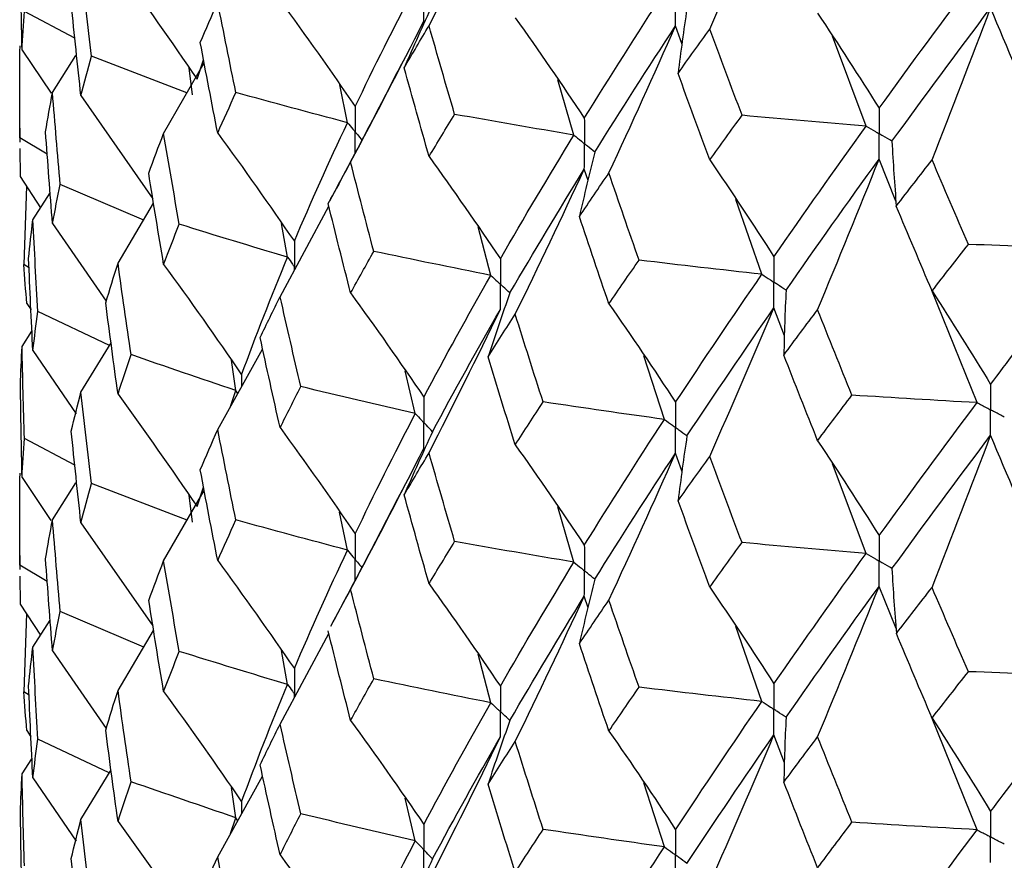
# Paper-space layout '_Trimetric' of a CAD drawing. Header units: millimetres. Extents: x -25 to 160, y -13 to 387.
# Tile 15 of 58: x -20 to -14, y 26 to 31. Entities that reach past the tile are written whole.
import ezdxf

# ---------------------------------------------------------------- set-up
doc = ezdxf.new("R2010")
doc.units = ezdxf.units.MM

psp = doc.layouts.new('_Trimetric')

# ---------------------------------------------------------------- linework, layer by layer
at = {"color": 7, "linetype": 'Continuous', "lineweight": 25}
for p, q in [((-19.4122, 30.9807), (-19.7211, 31.1433)), ((-15.6946, 30.9415), (-15.7341, 31.0552)), ((-14.5672, 30.4415), (-14.7738, 30.9918)), ((-19.7357, 30.9062), (-19.5582, 30.6429)), ((-19.5491, 30.6465), (-19.4065, 30.8737)), ((-18.7258, 30.6451), (-19.3113, 30.8691)), ((-18.8688, 30.3974), (-18.6203, 30.8278)), ((-18.6636, 30.7281), (-18.624, 30.8469)), ((-18.6926, 30.6324), (-18.7125, 30.7975)), ((-17.743, 30.4627), (-17.791, 30.6952)), ((-16.3565, 30.3868), (-16.4553, 30.7258)), ((-19.3752, 30.6281), (-18.9345, 29.9972)), ((-19.75, 30.4297), (-19.75, 30.3442)), ((-19.5813, 30.2709), (-19.75, 30.3696)), ((-19.75, 30.3696), (-19.7498, 30.3442)), ((-19.7494, 30.3041), (-19.748, 30.1325)), ((-14.3848, 29.9816), (-14.4885, 30.2394)), ((-16.2704, 30.1084), (-16.293, 30.1789)), ((-19.748, 30.1325), (-19.6219, 29.9419)), ((-18.9908, 29.8668), (-19.5015, 30.0846)), ((-19.7089, 30.0734), (-19.7247, 29.5943)), ((-19.6693, 29.8681), (-19.5633, 30.0331)), ((-19.1482, 29.602), (-18.9299, 29.9692)), ((-15.2058, 29.5348), (-15.3651, 29.9933)), ((-18.1556, 29.398), (-17.8573, 29.9516)), ((-19.5491, 29.8458), (-19.2199, 29.3708)), ((-18.1095, 29.639), (-18.1464, 29.8466)), ((-16.8653, 29.5285), (-16.9434, 29.825)), ((-19.6927, 29.5735), (-19.7247, 29.5943)), ((-13.8886, 28.7495), (-14.1651, 29.4362)), ((-19.7061, 29.3564), (-19.6809, 29.3174)), ((-19.2008, 29.0991), (-19.6382, 29.3064)), ((-15.0673, 29.1584), (-15.132, 29.3307)), ((-19.7357, 29.0934), (-19.6748, 29.1862)), ((-19.6693, 29.0685), (-19.4044, 28.6807)), ((-19.3752, 28.8142), (-19.1905, 29.1159)), ((-18.5376, 28.5848), (-18.2625, 29.0778)), ((-18.4263, 28.8236), (-18.4539, 29.0087)), ((-15.8028, 28.6468), (-15.9277, 29.037)), ((-17.3279, 28.6825), (-17.3895, 28.945)), ((-18.4592, 28.7254), (-18.4263, 28.8236)), ((-19.4122, 28.3671), (-19.7211, 28.5296)), ((-15.6944, 28.3268), (-15.7341, 28.4408)), ((-14.5672, 27.827), (-14.7733, 28.3757)), ((-19.7357, 28.2917), (-19.5588, 28.029)), ((-19.5491, 28.033), (-19.4069, 28.2595)), ((-18.7252, 28.0307), (-19.3114, 28.2551)), ((-18.6636, 28.1137), (-18.6241, 28.232)), ((-18.8688, 27.7819), (-18.6203, 28.2124)), ((-18.6927, 28.0182), (-18.7125, 28.183)), ((-16.3565, 27.7733), (-16.4553, 28.1124)), ((-17.743, 27.8473), (-17.7911, 28.0803)), ((-19.3752, 28.0146), (-18.9345, 27.3838)), ((-19.75, 27.8146), (-19.75, 27.7287)), ((-19.5811, 27.6554), (-19.75, 27.7541)), ((-19.75, 27.7541), (-19.7498, 27.7287)), ((-19.7494, 27.6887), (-19.748, 27.5174)), ((-14.3845, 27.3667), (-14.4885, 27.6251)), ((-17.8455, 27.3816), (-17.7239, 27.606)), ((-16.2704, 27.4949), (-16.293, 27.5654)), ((-19.748, 27.5174), (-19.6221, 27.3273)), ((-19.7089, 27.4584), (-19.7247, 26.9805)), ((-18.9907, 27.2532), (-19.5015, 27.4709)), ((-19.6693, 27.2538), (-19.5633, 27.4189)), ((-15.2058, 26.9214), (-15.3653, 27.38)), ((-19.1482, 26.9885), (-18.9299, 27.3555)), ((-18.1556, 26.7825), (-17.8573, 27.3361)), ((-19.5491, 27.2314), (-19.2199, 26.7557)), ((-18.1095, 27.0249), (-18.1463, 27.232)), ((-16.8653, 26.9132), (-16.9435, 27.2103)), ((-19.6928, 26.9598), (-19.7247, 26.9805)), ((-13.8886, 26.1361), (-14.1673, 26.8279)), ((-19.7061, 26.7429), (-19.681, 26.7041)), ((-15.0674, 26.5448), (-15.132, 26.7172)), ((-19.2015, 26.4839), (-19.6382, 26.6909)), ((-19.7357, 26.4782), (-19.6748, 26.571)), ((-19.3752, 26.1999), (-19.1905, 26.5018)), ((-19.6693, 26.4534), (-19.4044, 26.0662)), ((-18.5376, 25.9713), (-18.2625, 26.4641)), ((-15.8028, 26.0314), (-15.9278, 26.4225)), ((-18.4263, 26.2101), (-18.4539, 26.3952)), ((-17.3279, 26.0683), (-17.3895, 26.3303)), ((-18.459, 26.1122), (-18.4263, 26.2101))]:
    psp.add_line(p, q, dxfattribs=at)
at = {"color": 8, "linetype": 'Continuous', "lineweight": 25}
for p, q in [((-18.0683, 29.56), (-18.0683, 29.5811)), ((-18.3913, 28.9201), (-18.3912, 28.8472)), ((-18.415, 28.8046), (-18.4263, 28.8236)), ((-18.3913, 26.3066), (-18.3912, 26.2336)), ((-18.4149, 26.191), (-18.4263, 26.2101))]:
    psp.add_line(p, q, dxfattribs=at)
at = {"color": 7, "linetype": 'Continuous', "lineweight": 25}
for points in [[(-17.2436, 31.0561), (-17.0952, 31.3478), (-16.9498, 31.6403), (-16.8072, 31.9335)], [(-15.5249, 31.0358), (-15.3914, 31.3386), (-15.2605, 31.6419), (-15.132, 31.9459)], [(-19.7357, 30.9062), (-19.7397, 31.0937), (-19.7429, 31.2815), (-19.7452, 31.4693)], [(-19.3113, 30.8691), (-19.3334, 31.0559), (-19.3547, 31.2428), (-19.3752, 31.4296)], [(-19.1482, 31.4167), (-18.9835, 31.1892), (-18.822, 30.9596), (-18.6636, 30.7281)], [(-14.4885, 30.5505), (-14.2936, 30.8199), (-14.0935, 31.0914), (-13.8887, 31.3645)], [(-17.6962, 30.5611), (-17.5797, 30.8041), (-17.4569, 31.049), (-17.3279, 31.296)], [(-16.293, 30.4899), (-16.1353, 30.745), (-15.9718, 31.0022), (-15.8028, 31.2613)], [(-19.3752, 30.6281), (-19.3957, 30.8151), (-19.4153, 31.0022), (-19.4341, 31.1893)], [(-18.6444, 30.9527), (-18.6096, 31.0345), (-18.574, 31.1165), (-18.5376, 31.1988)], [(-18.4261, 30.6468), (-18.4641, 30.8305), (-18.5012, 31.0145), (-18.5376, 31.1988)], [(-18.1556, 31.2105), (-17.9995, 30.9963), (-17.8463, 30.7798), (-17.6962, 30.5611)], [(-17.2221, 31.1852), (-17.2822, 31.0565), (-17.34, 30.9276), (-17.3958, 30.7984)], [(-19.7357, 30.9062), (-19.7317, 30.9851), (-19.7268, 31.0641), (-19.7211, 31.1433)], [(-15.6647, 31.1604), (-15.6849, 31.0284), (-15.7029, 30.8964), (-15.7188, 30.7643)], [(-14.8647, 31.1325), (-14.7368, 30.9412), (-14.6115, 30.7472), (-14.4885, 30.5505)], [(-14.4094, 30.3486), (-14.213, 30.6188), (-14.0115, 30.891), (-13.8053, 31.1648)], [(-14.1638, 30.2344), (-14.042, 30.5441), (-13.9225, 30.8542), (-13.8053, 31.1648)], [(-13.1719, 29.6928), (-13.3879, 30.1815), (-13.5992, 30.6724), (-13.8053, 31.1648)], [(-17.7239, 30.22), (-17.5714, 30.5075), (-17.4219, 30.7958), (-17.2754, 31.085)], [(-17.3958, 30.7984), (-17.3458, 30.8841), (-17.2951, 30.97), (-17.2436, 31.0561)], [(-17.0869, 30.5136), (-17.1399, 30.6942), (-17.1921, 30.875), (-17.2436, 31.0561)], [(-16.716, 31.1047), (-16.5722, 30.9022), (-16.4312, 30.6973), (-16.293, 30.4899)], [(-16.2288, 30.2823), (-16.0696, 30.5378), (-15.9046, 30.7956), (-15.7341, 31.0552)], [(-16.1426, 30.155), (-16.0037, 30.4544), (-15.8676, 30.7545), (-15.7341, 31.0552)], [(-15.7188, 30.7643), (-15.6548, 30.8546), (-15.5902, 30.9451), (-15.5249, 31.0358)], [(-15.3271, 30.5078), (-15.3937, 30.6836), (-15.4597, 30.8596), (-15.5249, 31.0358)], [(-19.75, 30.3696), (-19.7502, 30.557), (-19.7495, 30.7444), (-19.748, 30.932)], [(-18.5376, 30.3994), (-18.574, 30.5838), (-18.6096, 30.7682), (-18.6444, 30.9527)], [(-19.3752, 30.6281), (-19.3547, 30.7084), (-19.3334, 30.7887), (-19.3113, 30.8691)], [(-17.2436, 30.255), (-17.295, 30.4359), (-17.3458, 30.617), (-17.3958, 30.7984)], [(-15.5249, 30.2344), (-15.5902, 30.4108), (-15.6548, 30.5874), (-15.7188, 30.7643)], [(-19.5916, 30.4075), (-19.5783, 30.4871), (-19.5641, 30.5668), (-19.5491, 30.6465)], [(-19.5015, 30.0846), (-19.5182, 30.2718), (-19.534, 30.4591), (-19.5491, 30.6465)], [(-18.5376, 30.3994), (-18.5012, 30.4818), (-18.4641, 30.5643), (-18.4261, 30.6468)], [(-17.743, 30.4627), (-17.9717, 30.5231), (-18.1994, 30.5844), (-18.4261, 30.6468)], [(-17.2436, 30.255), (-17.1921, 30.3409), (-17.1399, 30.4271), (-17.0869, 30.5136)], [(-16.3565, 30.3868), (-16.6006, 30.4279), (-16.8441, 30.4702), (-17.0869, 30.5136)], [(-15.5249, 30.2344), (-15.4597, 30.3253), (-15.3937, 30.4164), (-15.3271, 30.5078)], [(-14.5672, 30.4415), (-14.8208, 30.4625), (-15.0742, 30.4846), (-15.3271, 30.5078)], [(-18.0685, 29.7366), (-17.9663, 29.9778), (-17.8578, 30.2199), (-17.743, 30.4627)], [(-19.5491, 29.8458), (-19.5641, 30.0329), (-19.5783, 30.2201), (-19.5916, 30.4075)], [(-18.9599, 30.153), (-18.9304, 30.2344), (-18.9, 30.3158), (-18.8688, 30.3974)], [(-18.7728, 29.8412), (-18.8056, 30.0265), (-18.8376, 30.2119), (-18.8688, 30.3974)], [(-18.5376, 30.3994), (-18.3781, 30.1807), (-18.2218, 29.9597), (-18.0685, 29.7366)], [(-16.8072, 29.6298), (-16.6629, 29.8799), (-16.5126, 30.1321), (-16.3565, 30.3868)], [(-15.132, 29.6417), (-14.9491, 29.906), (-14.7607, 30.1727), (-14.5672, 30.4415)], [(-14.4094, 30.3486), (-14.4027, 30.2163), (-14.3938, 30.0841), (-14.3828, 29.9518)], [(-16.2288, 30.2823), (-16.2624, 30.1511), (-16.2938, 30.0197), (-16.323, 29.8883)], [(-17.8612, 29.9673), (-17.8162, 30.0513), (-17.7704, 30.1355), (-17.7239, 30.22)], [(-17.582, 29.6749), (-17.6301, 29.8563), (-17.6774, 30.038), (-17.7239, 30.22)], [(-17.2436, 30.255), (-17.0953, 30.049), (-16.9498, 29.8406), (-16.8072, 29.6298)], [(-15.5249, 30.2344), (-15.3914, 30.0395), (-15.2604, 29.8419), (-15.132, 29.6417)], [(-15.0577, 29.4378), (-14.8733, 29.7026), (-14.6835, 29.97), (-14.4885, 30.2394)], [(-14.8647, 29.318), (-14.7369, 29.6247), (-14.6115, 29.9318), (-14.4885, 30.2394)], [(-14.3828, 29.9518), (-14.3104, 30.0458), (-14.2374, 30.14), (-14.1638, 30.2344)], [(-13.9412, 29.7178), (-14.016, 29.8898), (-14.0902, 30.062), (-14.1638, 30.2344)], [(-18.8688, 29.5958), (-18.9, 29.7814), (-18.9304, 29.9671), (-18.9599, 30.153)], [(-16.7484, 29.4207), (-16.6025, 29.6713), (-16.4507, 29.9238), (-16.293, 30.1789)], [(-16.716, 29.2904), (-16.5722, 29.5859), (-16.4312, 29.882), (-16.293, 30.1789)], [(-16.323, 29.8883), (-16.2636, 29.9769), (-16.2034, 30.0658), (-16.1426, 30.155)], [(-15.958, 29.6216), (-16.0202, 29.7991), (-16.0817, 29.9769), (-16.1426, 30.155)], [(-19.5491, 29.8458), (-19.534, 29.9252), (-19.5182, 30.0048), (-19.5015, 30.0846)], [(-17.7239, 29.4207), (-17.7704, 29.6028), (-17.8162, 29.785), (-17.8612, 29.9673)], [(-14.1638, 29.4331), (-14.2374, 29.6057), (-14.3104, 29.7786), (-14.3828, 29.9518)], [(-19.6954, 29.6311), (-19.6875, 29.71), (-19.6789, 29.7889), (-19.6693, 29.8681)], [(-19.6382, 29.3064), (-19.6494, 29.4936), (-19.6598, 29.6807), (-19.6693, 29.8681)], [(-16.1426, 29.3539), (-16.2034, 29.5317), (-16.2636, 29.7098), (-16.323, 29.8883)], [(-18.8688, 29.5958), (-18.8376, 29.6775), (-18.8056, 29.7593), (-18.7728, 29.8412)], [(-18.1095, 29.639), (-18.3317, 29.7055), (-18.5528, 29.7728), (-18.7728, 29.8412)], [(-17.7239, 29.4207), (-17.6774, 29.5053), (-17.6301, 29.59), (-17.582, 29.6749)], [(-16.8653, 29.5285), (-17.105, 29.5763), (-17.3439, 29.6251), (-17.582, 29.6749)], [(-14.1638, 29.4331), (-14.0902, 29.5277), (-14.016, 29.6226), (-13.9412, 29.7178)], [(-13.1719, 29.6928), (-13.4285, 29.7), (-13.6849, 29.7083), (-13.9412, 29.7178)], [(-13.8053, 28.8606), (-13.5991, 29.1354), (-13.3878, 29.4129), (-13.1719, 29.6928)], [(-19.6693, 29.0685), (-19.6789, 29.2561), (-19.6875, 29.4436), (-19.6954, 29.6311)], [(-19.2234, 29.3598), (-19.1991, 29.4404), (-19.1741, 29.5211), (-19.1482, 29.602)], [(-19.0682, 29.0435), (-19.0957, 29.2295), (-19.1224, 29.4157), (-19.1482, 29.602)], [(-18.3913, 28.9201), (-18.3038, 29.1584), (-18.2099, 29.3982), (-18.1095, 29.639)], [(-16.1426, 29.3539), (-16.0818, 29.4428), (-16.0202, 29.532), (-15.958, 29.6216)], [(-15.2058, 29.5348), (-15.457, 29.5626), (-15.7078, 29.5916), (-15.958, 29.6216)], [(-19.7061, 29.3564), (-19.7132, 29.4357), (-19.7193, 29.515), (-19.7247, 29.5943)], [(-18.8688, 29.5958), (-18.7065, 29.3727), (-18.5473, 29.1474), (-18.3913, 28.9201)], [(-17.2754, 28.7826), (-17.1447, 29.03), (-17.0079, 29.2788), (-16.8653, 29.5285)], [(-15.7341, 28.7515), (-15.5636, 29.01), (-15.3875, 29.271), (-15.2058, 29.5348)], [(-17.7239, 29.4207), (-17.5714, 29.2103), (-17.4219, 28.9976), (-17.2754, 28.7826)], [(-16.7484, 29.4207), (-16.7952, 29.2905), (-16.8398, 29.1601), (-16.8823, 29.0295)], [(-15.0577, 29.4378), (-15.0644, 29.3055), (-15.069, 29.1732), (-15.0714, 29.0409)], [(-14.1638, 29.4331), (-14.042, 29.245), (-13.9225, 29.0542), (-13.8053, 28.8606)], [(-19.1482, 28.8013), (-19.1741, 28.9872), (-19.1991, 29.1734), (-19.2234, 29.3598)], [(-18.278, 29.1479), (-18.238, 29.2311), (-18.1972, 29.3145), (-18.1556, 29.398)], [(-18.0286, 28.8478), (-18.0717, 29.0311), (-18.1141, 29.2145), (-18.1556, 29.398)], [(-19.6693, 29.0685), (-19.6598, 29.1478), (-19.6494, 29.2271), (-19.6382, 29.3064)], [(-17.2436, 28.4425), (-17.0953, 28.734), (-16.9498, 29.0262), (-16.8072, 29.3192)], [(-17.2221, 28.5717), (-17.0898, 28.8196), (-16.9514, 29.0689), (-16.8072, 29.3192)], [(-16.1426, 29.3539), (-16.0038, 29.1556), (-15.8676, 28.9548), (-15.7341, 28.7515)], [(-15.6647, 28.5458), (-15.4927, 28.805), (-15.3151, 29.0664), (-15.132, 29.3307)], [(-15.5249, 28.4202), (-15.3914, 28.7231), (-15.2604, 29.0266), (-15.132, 29.3307)], [(-15.0714, 29.0409), (-15.0032, 29.133), (-14.9343, 29.2253), (-14.8647, 29.318)], [(-14.6543, 28.7953), (-14.725, 28.9692), (-14.7952, 29.1435), (-14.8647, 29.318)], [(-16.8823, 29.0295), (-16.8276, 29.1162), (-16.7722, 29.2031), (-16.716, 29.2904)], [(-16.5454, 28.7537), (-16.6029, 28.9323), (-16.6598, 29.1112), (-16.716, 29.2904)], [(-18.1556, 28.5965), (-18.1972, 28.7801), (-18.238, 28.9639), (-18.278, 29.1479)], [(-19.7452, 28.8558), (-19.7429, 28.935), (-19.7397, 29.0142), (-19.7357, 29.0934)], [(-19.7211, 28.5296), (-19.7268, 28.7176), (-19.7317, 28.9055), (-19.7357, 29.0934)], [(-19.1482, 28.8013), (-19.1224, 28.8818), (-19.0957, 28.9626), (-19.0682, 29.0435)], [(-18.4263, 28.8236), (-18.6415, 28.896), (-18.8554, 28.9693), (-19.0682, 29.0435)], [(-16.716, 28.4911), (-16.7722, 28.6704), (-16.8276, 28.8499), (-16.8823, 29.0295)], [(-14.8647, 28.5169), (-14.9342, 28.6912), (-15.0031, 28.8659), (-15.0714, 29.0409)], [(-19.7357, 28.2917), (-19.7397, 28.4797), (-19.7429, 28.6677), (-19.7452, 28.8558)], [(-18.1556, 28.5965), (-18.1141, 28.6801), (-18.0717, 28.7639), (-18.0286, 28.8478)], [(-17.3279, 28.6825), (-17.5624, 28.7366), (-17.7959, 28.7917), (-18.0286, 28.8478)], [(-19.4341, 28.5749), (-19.4153, 28.6545), (-19.3957, 28.7342), (-19.3752, 28.8142)], [(-19.3114, 28.2551), (-19.3335, 28.4413), (-19.3547, 28.6276), (-19.3752, 28.8142)], [(-19.1482, 28.8013), (-18.9836, 28.5741), (-18.822, 28.3449), (-18.6636, 28.1137)], [(-14.8647, 28.5169), (-14.7952, 28.6094), (-14.7251, 28.7022), (-14.6543, 28.7953)], [(-13.8886, 28.7495), (-14.1441, 28.7636), (-14.3993, 28.7789), (-14.6543, 28.7953)], [(-16.716, 28.4911), (-16.6598, 28.5784), (-16.6029, 28.666), (-16.5454, 28.7537)], [(-15.8028, 28.6468), (-16.0509, 28.6813), (-16.2984, 28.717), (-16.5454, 28.7537)], [(-14.4885, 27.9357), (-14.2937, 28.2041), (-14.0937, 28.4753), (-13.8886, 28.7495)], [(-17.6962, 27.946), (-17.5797, 28.1899), (-17.4568, 28.4355), (-17.3279, 28.6825)], [(-16.293, 27.8765), (-16.1352, 28.1317), (-15.9718, 28.3886), (-15.8028, 28.6468)], [(-18.6445, 28.3377), (-18.6097, 28.4199), (-18.574, 28.5022), (-18.5376, 28.5848)], [(-18.426, 28.0315), (-18.464, 28.2157), (-18.5012, 28.4002), (-18.5376, 28.5848)], [(-18.1556, 28.5965), (-17.9995, 28.3819), (-17.8463, 28.1651), (-17.6962, 27.946)], [(-19.7357, 28.2917), (-19.7317, 28.371), (-19.7268, 28.4503), (-19.7211, 28.5296)], [(-19.3752, 28.0146), (-19.3957, 28.2014), (-19.4153, 28.3881), (-19.4341, 28.5749)], [(-17.2221, 28.5717), (-17.2822, 28.4431), (-17.3401, 28.3141), (-17.3958, 28.185)], [(-15.6647, 28.5458), (-15.6848, 28.4138), (-15.7027, 28.2817), (-15.7185, 28.1496)], [(-14.8647, 28.5169), (-14.7369, 28.3259), (-14.6115, 28.1321), (-14.4885, 27.9357)], [(-14.4093, 27.734), (-14.2131, 28.0031), (-14.0117, 28.2748), (-13.8053, 28.5496)], [(-14.1638, 27.6188), (-14.0419, 27.9286), (-13.9224, 28.2389), (-13.8053, 28.5496)], [(-13.172, 27.0783), (-13.3878, 27.5657), (-13.5989, 28.056), (-13.8053, 28.5496)], [(-17.7239, 27.606), (-17.5714, 27.8936), (-17.4219, 28.1821), (-17.2754, 28.4715)], [(-16.716, 28.4911), (-16.5722, 28.2887), (-16.4312, 28.0839), (-16.293, 27.8765)], [(-17.3958, 28.185), (-17.3458, 28.2706), (-17.2951, 28.3565), (-17.2436, 28.4425)], [(-17.0869, 27.9), (-17.1399, 28.0807), (-17.1921, 28.2615), (-17.2436, 28.4425)], [(-16.2288, 27.6688), (-16.0695, 27.9246), (-15.9045, 28.1821), (-15.7341, 28.4408)], [(-16.1426, 27.5413), (-16.0038, 27.8406), (-15.8676, 28.1404), (-15.7341, 28.4408)], [(-15.7185, 28.1496), (-15.6547, 28.2394), (-15.5901, 28.3296), (-15.5249, 28.4202)], [(-15.3274, 27.8934), (-15.3939, 28.0686), (-15.4597, 28.2442), (-15.5249, 28.4202)], [(-18.5376, 27.784), (-18.574, 27.9683), (-18.6097, 28.1529), (-18.6445, 28.3377)], [(-19.75, 27.7541), (-19.7502, 27.9419), (-19.7495, 28.1298), (-19.748, 28.3177)], [(-19.3752, 28.0146), (-19.3547, 28.0947), (-19.3335, 28.1749), (-19.3114, 28.2551)], [(-17.2436, 27.641), (-17.2951, 27.8221), (-17.3458, 28.0034), (-17.3958, 28.185)], [(-15.5249, 27.6208), (-15.5901, 27.7969), (-15.6547, 27.9731), (-15.7185, 28.1496)], [(-19.5916, 27.794), (-19.5783, 27.8736), (-19.5641, 27.9533), (-19.5491, 28.033)], [(-19.5015, 27.4709), (-19.5182, 27.6583), (-19.534, 27.8456), (-19.5491, 28.033)], [(-18.5376, 27.784), (-18.5012, 27.8663), (-18.464, 27.9488), (-18.426, 28.0315)], [(-17.743, 27.8473), (-17.9717, 27.9077), (-18.1993, 27.9691), (-18.426, 28.0315)], [(-17.2436, 27.641), (-17.1921, 27.7271), (-17.1398, 27.8134), (-17.0869, 27.9)], [(-16.3565, 27.7733), (-16.6006, 27.8145), (-16.8441, 27.8567), (-17.0869, 27.9)], [(-15.5249, 27.6208), (-15.4597, 27.7115), (-15.3939, 27.8023), (-15.3274, 27.8934)], [(-14.5672, 27.827), (-14.821, 27.848), (-15.0744, 27.8702), (-15.3274, 27.8934)], [(-19.5491, 27.2314), (-19.5641, 27.4188), (-19.5783, 27.6064), (-19.5916, 27.794)], [(-18.0685, 27.1222), (-17.9664, 27.3625), (-17.8579, 27.6038), (-17.743, 27.8473)], [(-15.132, 27.0283), (-14.949, 27.2927), (-14.7606, 27.5591), (-14.5672, 27.827)], [(-18.9598, 27.5385), (-18.9303, 27.6195), (-18.9, 27.7006), (-18.8688, 27.7819)], [(-18.7729, 27.2271), (-18.8057, 27.4119), (-18.8376, 27.5967), (-18.8688, 27.7819)], [(-18.5376, 27.784), (-18.3782, 27.5656), (-18.2218, 27.345), (-18.0685, 27.1222)], [(-16.8072, 27.0147), (-16.6629, 27.2656), (-16.5126, 27.5186), (-16.3565, 27.7733)], [(-14.4093, 27.734), (-14.4025, 27.6017), (-14.3936, 27.4694), (-14.3825, 27.3371)], [(-17.2436, 27.641), (-17.0953, 27.4346), (-16.9498, 27.2259), (-16.8072, 27.0147)], [(-16.2288, 27.6688), (-16.2624, 27.5376), (-16.2938, 27.4063), (-16.3231, 27.2748)], [(-15.5249, 27.6208), (-15.3914, 27.426), (-15.2604, 27.2285), (-15.132, 27.0283)], [(-15.0577, 26.8243), (-14.8732, 27.0894), (-14.6834, 27.3565), (-14.4885, 27.6251)], [(-14.8647, 26.7044), (-14.7369, 27.0108), (-14.6115, 27.3177), (-14.4885, 27.6251)], [(-14.3825, 27.3371), (-14.3102, 27.4306), (-14.2373, 27.5245), (-14.1638, 27.6188)], [(-13.9415, 27.1034), (-14.0162, 27.2748), (-14.0903, 27.4466), (-14.1638, 27.6188)], [(-17.5819, 27.0595), (-17.63, 27.2415), (-17.6773, 27.4236), (-17.7239, 27.606)], [(-16.7484, 26.8054), (-16.6025, 27.0567), (-16.4506, 27.3102), (-16.293, 27.5654)], [(-16.716, 26.6764), (-16.5722, 26.972), (-16.4312, 27.2684), (-16.293, 27.5654)], [(-18.8688, 26.9823), (-18.8999, 27.1677), (-18.9303, 27.3531), (-18.9598, 27.5385)], [(-16.3231, 27.2748), (-16.2636, 27.3635), (-16.2034, 27.4523), (-16.1426, 27.5413)], [(-15.958, 27.0081), (-16.0202, 27.1856), (-16.0817, 27.3634), (-16.1426, 27.5413)], [(-19.5491, 27.2314), (-19.534, 27.3111), (-19.5182, 27.391), (-19.5015, 27.4709)], [(-17.7239, 26.8053), (-17.7705, 26.9873), (-17.8163, 27.1697), (-17.8613, 27.3523)], [(-14.1638, 26.8195), (-14.2373, 26.9918), (-14.3102, 27.1643), (-14.3825, 27.3371)], [(-19.6954, 27.0158), (-19.6876, 27.095), (-19.6789, 27.1744), (-19.6693, 27.2538)], [(-19.6382, 26.6909), (-19.6494, 26.8785), (-19.6598, 27.0661), (-19.6693, 27.2538)], [(-16.1426, 26.7398), (-16.2034, 26.9179), (-16.2636, 27.0962), (-16.3231, 27.2748)], [(-18.8688, 26.9823), (-18.8376, 27.0639), (-18.8057, 27.1454), (-18.7729, 27.2271)], [(-18.1095, 27.0249), (-18.3317, 27.0913), (-18.5529, 27.1587), (-18.7729, 27.2271)], [(-14.1638, 26.8195), (-14.0903, 26.9139), (-14.0162, 27.0085), (-13.9415, 27.1034)], [(-13.172, 27.0783), (-13.4286, 27.0855), (-13.6851, 27.0939), (-13.9415, 27.1034)], [(-13.8053, 26.2472), (-13.599, 26.5222), (-13.3877, 26.7993), (-13.172, 27.0783)], [(-19.6693, 26.4534), (-19.6789, 26.6407), (-19.6876, 26.8282), (-19.6954, 27.0158)], [(-18.3913, 26.3066), (-18.3038, 26.5453), (-18.2098, 26.7848), (-18.1095, 27.0249)], [(-17.7239, 26.8053), (-17.6773, 26.8898), (-17.63, 26.9745), (-17.5819, 27.0595)], [(-16.8653, 26.9132), (-17.105, 26.9609), (-17.3438, 27.0097), (-17.5819, 27.0595)], [(-19.7061, 26.7429), (-19.7132, 26.8222), (-19.7193, 26.9014), (-19.7247, 26.9805)], [(-19.2234, 26.7463), (-19.1992, 26.827), (-19.1741, 26.9077), (-19.1482, 26.9885)], [(-19.0682, 26.4298), (-19.0957, 26.616), (-19.1224, 26.8022), (-19.1482, 26.9885)], [(-18.8688, 26.9823), (-18.7065, 26.7592), (-18.5473, 26.534), (-18.3913, 26.3066)], [(-16.1426, 26.7398), (-16.0817, 26.829), (-16.0202, 26.9184), (-15.958, 27.0081)], [(-15.2058, 26.9214), (-15.457, 26.9492), (-15.7077, 26.9781), (-15.958, 27.0081)], [(-17.2754, 26.1682), (-17.1448, 26.4148), (-17.0081, 26.6627), (-16.8653, 26.9132)], [(-15.7341, 26.1363), (-15.5635, 26.3957), (-15.3874, 26.6576), (-15.2058, 26.9214)], [(-18.2779, 26.5334), (-18.2379, 26.6163), (-18.1972, 26.6992), (-18.1556, 26.7825)], [(-18.0287, 26.2338), (-18.0718, 26.4165), (-18.1141, 26.5993), (-18.1556, 26.7825)], [(-17.7239, 26.8053), (-17.5715, 26.5952), (-17.4219, 26.3829), (-17.2754, 26.1682)], [(-16.7484, 26.8054), (-16.7953, 26.6753), (-16.84, 26.545), (-16.8825, 26.4145)], [(-15.0577, 26.8243), (-15.0644, 26.6921), (-15.069, 26.5597), (-15.0714, 26.4274)], [(-14.1638, 26.8195), (-14.0419, 26.6315), (-13.9225, 26.4408), (-13.8053, 26.2472)], [(-19.1482, 26.1869), (-19.1741, 26.3732), (-19.1992, 26.5597), (-19.2234, 26.7463)], [(-16.1426, 26.7398), (-16.0037, 26.5412), (-15.8676, 26.34), (-15.7341, 26.1363)], [(-15.6647, 25.9305), (-15.4927, 26.1904), (-15.315, 26.4528), (-15.132, 26.7172)], [(-15.5249, 25.8062), (-15.3914, 26.1093), (-15.2604, 26.413), (-15.132, 26.7172)], [(-19.6693, 26.4534), (-19.6598, 26.5325), (-19.6494, 26.6116), (-19.6382, 26.6909)], [(-17.2436, 25.827), (-17.0952, 26.1185), (-16.9497, 26.4107), (-16.8072, 26.7037)], [(-17.2221, 25.9575), (-17.0899, 26.2046), (-16.9516, 26.4528), (-16.8072, 26.7037)], [(-16.8825, 26.4145), (-16.8277, 26.5016), (-16.7722, 26.5889), (-16.716, 26.6764)], [(-16.5452, 26.1384), (-16.6028, 26.3175), (-16.6598, 26.4968), (-16.716, 26.6764)], [(-15.0714, 26.4274), (-15.0032, 26.5195), (-14.9343, 26.6118), (-14.8647, 26.7044)], [(-14.6542, 26.1818), (-14.725, 26.3557), (-14.7952, 26.53), (-14.8647, 26.7044)], [(-18.1556, 25.983), (-18.1972, 26.1664), (-18.2379, 26.3499), (-18.2779, 26.5334)], [(-19.7452, 26.2416), (-19.7429, 26.3205), (-19.7397, 26.3993), (-19.7357, 26.4782)], [(-19.7211, 25.9158), (-19.7268, 26.1033), (-19.7317, 26.2907), (-19.7357, 26.4782)], [(-19.1482, 26.1869), (-19.1224, 26.2677), (-19.0957, 26.3487), (-19.0682, 26.4298)], [(-18.4263, 26.2101), (-18.6415, 26.2824), (-18.8554, 26.3557), (-19.0682, 26.4298)], [(-16.716, 25.8757), (-16.7722, 26.0549), (-16.8277, 26.2346), (-16.8825, 26.4145)], [(-14.8647, 25.9028), (-14.9343, 26.0774), (-15.0032, 26.2523), (-15.0714, 26.4274)], [(-19.7357, 25.6783), (-19.7397, 25.8661), (-19.7429, 26.0539), (-19.7452, 26.2416)], [(-18.1556, 25.983), (-18.1141, 26.0665), (-18.0718, 26.15), (-18.0287, 26.2338)], [(-17.3279, 26.0683), (-17.5624, 26.1225), (-17.7961, 26.1776), (-18.0287, 26.2338)], [(-19.4341, 25.9596), (-19.4153, 26.0396), (-19.3957, 26.1197), (-19.3752, 26.1999)], [(-19.3113, 25.6396), (-19.3334, 25.8262), (-19.3547, 26.013), (-19.3752, 26.1999)], [(-19.1482, 26.1869), (-18.9835, 25.9593), (-18.822, 25.7298), (-18.6636, 25.4982)], [(-14.8647, 25.9028), (-14.7952, 25.9955), (-14.725, 26.0885), (-14.6542, 26.1818)], [(-13.8886, 26.1361), (-14.144, 26.1502), (-14.3993, 26.1654), (-14.6542, 26.1818)], [(-16.716, 25.8757), (-16.6598, 25.9629), (-16.6028, 26.0505), (-16.5452, 26.1384)], [(-15.8028, 26.0314), (-16.0508, 26.066), (-16.2983, 26.1016), (-16.5452, 26.1384)], [(-14.4885, 25.3206), (-14.2937, 25.5898), (-14.0936, 25.8618), (-13.8886, 26.1361)], [(-17.6962, 25.3325), (-17.5796, 25.5767), (-17.4568, 25.8221), (-17.3279, 26.0683)], [(-16.293, 25.2621), (-16.1353, 25.5165), (-15.9719, 25.7725), (-15.8028, 26.0314)], [(-19.3752, 25.3995), (-19.3957, 25.586), (-19.4153, 25.7727), (-19.4341, 25.9596)], [(-18.6445, 25.7241), (-18.6097, 25.8064), (-18.574, 25.8888), (-18.5376, 25.9713)], [(-18.4259, 25.4178), (-18.464, 25.6022), (-18.5012, 25.7867), (-18.5376, 25.9713)], [(-18.1556, 25.983), (-17.9994, 25.7685), (-17.8463, 25.5516), (-17.6962, 25.3325)], [(-17.2221, 25.9575), (-17.2821, 25.8288), (-17.3399, 25.6998), (-17.3957, 25.5705)]]:
    psp.add_open_spline(points, degree=3, dxfattribs=at)
for points, knots in [([(-17.2754, 31.085), (-17.2753, 31.1269), (-17.2752, 31.1689), (-17.2752, 31.2108), (-17.2752, 31.2207), (-17.2752, 31.2306), (-17.2752, 31.2405)], [0, 0, 0, 0, 0.0001467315, 0.0001467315, 0.0001467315, 0.0001814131, 0.0001814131, 0.0001814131, 0.0001814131]), ([(-15.7341, 31.0552), (-15.734, 31.0971), (-15.7339, 31.1391), (-15.7339, 31.181), (-15.7339, 31.1909), (-15.7339, 31.2008), (-15.7339, 31.2108)], [0, 0, 0, 0, 0.0001467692, 0.0001467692, 0.0001467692, 0.0001814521, 0.0001814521, 0.0001814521, 0.0001814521]), ([(-17.4137, 30.8192), (-17.486, 30.6794), (-17.6305, 30.3994), (-17.7786, 30.122), (-17.8527, 29.9832)], [0, 0, 0, 0, 0.49963, 1, 1, 1, 1]), ([(-17.6962, 30.5611), (-17.6961, 30.5193), (-17.696, 30.4774), (-17.696, 30.4356), (-17.696, 30.4257), (-17.696, 30.4158), (-17.696, 30.4059)], [0, 0, 0, 0, 0.000146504, 0.000146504, 0.000146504, 0.0001811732, 0.0001811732, 0.0001811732, 0.0001811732]), ([(-14.4885, 30.5505), (-14.4885, 30.5086), (-14.4884, 30.4666), (-14.4884, 30.4247), (-14.4884, 30.4148), (-14.4884, 30.4049), (-14.4884, 30.395)], [0, 0, 0, 0, 0.0001467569, 0.0001467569, 0.0001467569, 0.0001814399, 0.0001814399, 0.0001814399, 0.0001814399]), ([(-17.743, 30.4627), (-17.7319, 30.4492), (-17.7208, 30.4357), (-17.7096, 30.4223), (-17.7051, 30.4168), (-17.7006, 30.4113), (-17.696, 30.4059)], [0, 0, 0, 0, 0.0000852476, 0.0000852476, 0.0000852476, 0.0001199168, 0.0001199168, 0.0001199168, 0.0001199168]), ([(-16.293, 30.4899), (-16.2929, 30.448), (-16.2928, 30.4061), (-16.2928, 30.3642), (-16.2928, 30.3543), (-16.2928, 30.3444), (-16.2928, 30.3345)], [0, 0, 0, 0, 0.0001467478, 0.0001467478, 0.0001467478, 0.0001814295, 0.0001814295, 0.0001814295, 0.0001814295]), ([(-16.3565, 30.3868), (-16.3414, 30.3743), (-16.3264, 30.362), (-16.3113, 30.3496), (-16.3051, 30.3445), (-16.299, 30.3395), (-16.2928, 30.3345)], [0, 0, 0, 0, 0.0000851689, 0.0000851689, 0.0000851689, 0.0001198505, 0.0001198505, 0.0001198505, 0.0001198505]), ([(-14.5672, 30.4415), (-14.5486, 30.4305), (-14.5299, 30.4195), (-14.5112, 30.4084), (-14.5036, 30.404), (-14.496, 30.3995), (-14.4884, 30.395)], [0, 0, 0, 0, 0.0000851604, 0.0000851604, 0.0000851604, 0.0001198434, 0.0001198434, 0.0001198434, 0.0001198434]), ([(-14.4885, 30.2394), (-14.4885, 30.2814), (-14.4884, 30.3233), (-14.4884, 30.3653), (-14.4884, 30.3752), (-14.4884, 30.3851), (-14.4884, 30.395)], [0, 0, 0, 0, 0.0001467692, 0.0001467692, 0.0001467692, 0.0001814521, 0.0001814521, 0.0001814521, 0.0001814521]), ([(-14.4094, 30.3486), (-14.4281, 30.3596), (-14.4469, 30.3706), (-14.4656, 30.3816), (-14.4732, 30.386), (-14.4808, 30.3905), (-14.4884, 30.395)], [0, 0, 0, 0, 0.0000851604, 0.0000851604, 0.0000851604, 0.0001198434, 0.0001198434, 0.0001198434, 0.0001198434]), ([(-16.293, 30.1789), (-16.2929, 30.2209), (-16.2928, 30.2628), (-16.2928, 30.3047), (-16.2928, 30.3146), (-16.2928, 30.3245), (-16.2928, 30.3345)], [0, 0, 0, 0, 0.0001467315, 0.0001467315, 0.0001467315, 0.0001814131, 0.0001814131, 0.0001814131, 0.0001814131]), ([(-16.2288, 30.2823), (-16.244, 30.2946), (-16.2592, 30.307), (-16.2743, 30.3193), (-16.2805, 30.3244), (-16.2866, 30.3294), (-16.2928, 30.3345)], [0, 0, 0, 0, 0.0000851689, 0.0000851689, 0.0000851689, 0.0001198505, 0.0001198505, 0.0001198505, 0.0001198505]), ([(-18.0685, 29.7366), (-18.0684, 29.6947), (-18.0683, 29.6527), (-18.0683, 29.6108), (-18.0683, 29.6009), (-18.0683, 29.591), (-18.0683, 29.5811)], [0, 0, 0, 0, 0.0001467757, 0.0001467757, 0.0001467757, 0.0001814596, 0.0001814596, 0.0001814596, 0.0001814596]), ([(-18.1095, 29.639), (-18.0998, 29.6253), (-18.09, 29.6116), (-18.0803, 29.5978), (-18.0763, 29.5922), (-18.0723, 29.5867), (-18.0683, 29.5811)], [0, 0, 0, 0, 0.0000851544, 0.0000851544, 0.0000851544, 0.0001198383, 0.0001198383, 0.0001198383, 0.0001198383]), ([(-16.8072, 29.6298), (-16.8071, 29.588), (-16.807, 29.5461), (-16.807, 29.5043), (-16.807, 29.4944), (-16.807, 29.4845), (-16.807, 29.4746)], [0, 0, 0, 0, 0.000146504, 0.000146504, 0.000146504, 0.0001811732, 0.0001811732, 0.0001811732, 0.0001811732]), ([(-15.132, 29.6417), (-15.132, 29.5998), (-15.1319, 29.5579), (-15.1319, 29.516), (-15.1319, 29.5061), (-15.1319, 29.4961), (-15.1319, 29.4862)], [0, 0, 0, 0, 0.0001467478, 0.0001467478, 0.0001467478, 0.0001814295, 0.0001814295, 0.0001814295, 0.0001814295]), ([(-16.8653, 29.5285), (-16.8516, 29.5157), (-16.8377, 29.5029), (-16.8239, 29.4902), (-16.8183, 29.485), (-16.8127, 29.4798), (-16.807, 29.4746)], [0, 0, 0, 0, 0.0000852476, 0.0000852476, 0.0000852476, 0.0001199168, 0.0001199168, 0.0001199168, 0.0001199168]), ([(-15.2058, 29.5348), (-15.1884, 29.5233), (-15.1709, 29.5118), (-15.1533, 29.5003), (-15.1462, 29.4956), (-15.139, 29.4909), (-15.1319, 29.4862)], [0, 0, 0, 0, 0.0000851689, 0.0000851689, 0.0000851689, 0.0001198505, 0.0001198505, 0.0001198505, 0.0001198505]), ([(-15.132, 29.3307), (-15.132, 29.3726), (-15.1319, 29.4146), (-15.1319, 29.4565), (-15.1319, 29.4664), (-15.1319, 29.4763), (-15.1319, 29.4862)], [0, 0, 0, 0, 0.0001467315, 0.0001467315, 0.0001467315, 0.0001814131, 0.0001814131, 0.0001814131, 0.0001814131]), ([(-15.0577, 29.4378), (-15.0753, 29.4492), (-15.0929, 29.4607), (-15.1104, 29.4722), (-15.1176, 29.4769), (-15.1248, 29.4816), (-15.1319, 29.4862)], [0, 0, 0, 0, 0.0000851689, 0.0000851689, 0.0000851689, 0.0001198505, 0.0001198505, 0.0001198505, 0.0001198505]), ([(-16.8072, 29.3192), (-16.8071, 29.3611), (-16.807, 29.403), (-16.807, 29.4448), (-16.807, 29.4548), (-16.807, 29.4647), (-16.807, 29.4746)], [0, 0, 0, 0, 0.0001465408, 0.0001465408, 0.0001465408, 0.0001812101, 0.0001812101, 0.0001812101, 0.0001812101]), ([(-16.7484, 29.4207), (-16.7623, 29.4334), (-16.7762, 29.4462), (-16.7901, 29.459), (-16.7958, 29.4642), (-16.8014, 29.4694), (-16.807, 29.4746)], [0, 0, 0, 0, 0.0000852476, 0.0000852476, 0.0000852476, 0.0001199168, 0.0001199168, 0.0001199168, 0.0001199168]), ([(-13.8053, 28.8606), (-13.8053, 28.8187), (-13.8052, 28.7768), (-13.8052, 28.7349), (-13.8052, 28.725), (-13.8052, 28.7151), (-13.8052, 28.7052)], [0, 0, 0, 0, 0.0001467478, 0.0001467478, 0.0001467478, 0.0001814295, 0.0001814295, 0.0001814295, 0.0001814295]), ([(-17.2754, 28.7826), (-17.2753, 28.7407), (-17.2752, 28.6987), (-17.2752, 28.6568), (-17.2752, 28.6469), (-17.2752, 28.637), (-17.2752, 28.6271)], [0, 0, 0, 0, 0.0001467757, 0.0001467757, 0.0001467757, 0.0001814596, 0.0001814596, 0.0001814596, 0.0001814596]), ([(-15.7341, 28.7515), (-15.734, 28.7096), (-15.7339, 28.6678), (-15.7339, 28.6259), (-15.7339, 28.616), (-15.7339, 28.6061), (-15.7339, 28.5962)], [0, 0, 0, 0, 0.000146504, 0.000146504, 0.000146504, 0.0001811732, 0.0001811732, 0.0001811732, 0.0001811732]), ([(-13.8886, 28.7495), (-13.8689, 28.739), (-13.8491, 28.7285), (-13.8294, 28.718), (-13.8213, 28.7137), (-13.8133, 28.7094), (-13.8052, 28.7052)], [0, 0, 0, 0, 0.0000851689, 0.0000851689, 0.0000851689, 0.0001198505, 0.0001198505, 0.0001198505, 0.0001198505]), ([(-13.8053, 28.5496), (-13.8053, 28.5916), (-13.8052, 28.6335), (-13.8052, 28.6754), (-13.8052, 28.6853), (-13.8052, 28.6953), (-13.8052, 28.7052)], [0, 0, 0, 0, 0.0001467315, 0.0001467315, 0.0001467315, 0.0001814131, 0.0001814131, 0.0001814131, 0.0001814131]), ([(-13.7215, 28.661), (-13.7414, 28.6714), (-13.7612, 28.6819), (-13.781, 28.6924), (-13.7891, 28.6966), (-13.7972, 28.7009), (-13.8052, 28.7052)], [0, 0, 0, 0, 0.0000851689, 0.0000851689, 0.0000851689, 0.0001198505, 0.0001198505, 0.0001198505, 0.0001198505]), ([(-17.3279, 28.6825), (-17.3154, 28.6694), (-17.303, 28.6562), (-17.2905, 28.6431), (-17.2854, 28.6378), (-17.2803, 28.6324), (-17.2752, 28.6271)], [0, 0, 0, 0, 0.0000851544, 0.0000851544, 0.0000851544, 0.0001198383, 0.0001198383, 0.0001198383, 0.0001198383]), ([(-15.8028, 28.6468), (-15.7865, 28.6348), (-15.7702, 28.6228), (-15.7539, 28.6108), (-15.7472, 28.606), (-15.7406, 28.6011), (-15.7339, 28.5962)], [0, 0, 0, 0, 0.0000852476, 0.0000852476, 0.0000852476, 0.0001199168, 0.0001199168, 0.0001199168, 0.0001199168]), ([(-17.2754, 28.4715), (-17.2753, 28.5135), (-17.2752, 28.5554), (-17.2752, 28.5973), (-17.2752, 28.6073), (-17.2752, 28.6172), (-17.2752, 28.6271)], [0, 0, 0, 0, 0.0001467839, 0.0001467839, 0.0001467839, 0.0001814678, 0.0001814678, 0.0001814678, 0.0001814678]), ([(-17.2221, 28.5717), (-17.2347, 28.5848), (-17.2473, 28.5979), (-17.2599, 28.6111), (-17.265, 28.6164), (-17.2701, 28.6217), (-17.2752, 28.6271)], [0, 0, 0, 0, 0.0000851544, 0.0000851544, 0.0000851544, 0.0001198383, 0.0001198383, 0.0001198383, 0.0001198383]), ([(-15.7341, 28.4408), (-15.734, 28.4827), (-15.7339, 28.5246), (-15.7339, 28.5665), (-15.7339, 28.5764), (-15.7339, 28.5863), (-15.7339, 28.5962)], [0, 0, 0, 0, 0.0001465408, 0.0001465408, 0.0001465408, 0.0001812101, 0.0001812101, 0.0001812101, 0.0001812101]), ([(-15.6647, 28.5458), (-15.6811, 28.5577), (-15.6975, 28.5697), (-15.7139, 28.5816), (-15.7206, 28.5865), (-15.7273, 28.5914), (-15.7339, 28.5962)], [0, 0, 0, 0, 0.0000852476, 0.0000852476, 0.0000852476, 0.0001199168, 0.0001199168, 0.0001199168, 0.0001199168]), ([(-17.4099, 28.2129), (-17.4816, 28.0738), (-17.6251, 27.7954), (-17.7722, 27.5195), (-17.8458, 27.3815)], [0, 0, 0, 0, 0.4995585, 1, 1, 1, 1]), ([(-17.6962, 27.946), (-17.6961, 27.9041), (-17.696, 27.8622), (-17.696, 27.8203), (-17.696, 27.8104), (-17.696, 27.8005), (-17.696, 27.7906)], [0, 0, 0, 0, 0.0001467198, 0.0001467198, 0.0001467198, 0.0001813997, 0.0001813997, 0.0001813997, 0.0001813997]), ([(-14.4885, 27.9357), (-14.4885, 27.8939), (-14.4884, 27.852), (-14.4884, 27.8102), (-14.4884, 27.8003), (-14.4884, 27.7904), (-14.4884, 27.7805)], [0, 0, 0, 0, 0.000146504, 0.000146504, 0.000146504, 0.0001811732, 0.0001811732, 0.0001811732, 0.0001811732]), ([(-16.293, 27.8765), (-16.2929, 27.8346), (-16.2928, 27.7927), (-16.2928, 27.7507), (-16.2928, 27.7408), (-16.2928, 27.7309), (-16.2928, 27.721)], [0, 0, 0, 0, 0.0001467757, 0.0001467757, 0.0001467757, 0.0001814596, 0.0001814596, 0.0001814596, 0.0001814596]), ([(-17.743, 27.8473), (-17.7319, 27.8339), (-17.7208, 27.8204), (-17.7096, 27.807), (-17.7051, 27.8015), (-17.7006, 27.796), (-17.696, 27.7906)], [0, 0, 0, 0, 0.0000851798, 0.0000851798, 0.0000851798, 0.0001198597, 0.0001198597, 0.0001198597, 0.0001198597]), ([(-14.5672, 27.827), (-14.5486, 27.816), (-14.5299, 27.8049), (-14.5112, 27.7939), (-14.5036, 27.7894), (-14.496, 27.7849), (-14.4884, 27.7805)], [0, 0, 0, 0, 0.0000852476, 0.0000852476, 0.0000852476, 0.0001199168, 0.0001199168, 0.0001199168, 0.0001199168]), ([(-16.3565, 27.7733), (-16.3414, 27.7609), (-16.3264, 27.7485), (-16.3113, 27.7361), (-16.3051, 27.7311), (-16.299, 27.7261), (-16.2928, 27.721)], [0, 0, 0, 0, 0.0000851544, 0.0000851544, 0.0000851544, 0.0001198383, 0.0001198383, 0.0001198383, 0.0001198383]), ([(-14.4885, 27.6251), (-14.4885, 27.667), (-14.4884, 27.7089), (-14.4884, 27.7507), (-14.4884, 27.7606), (-14.4884, 27.7706), (-14.4884, 27.7805)], [0, 0, 0, 0, 0.0001465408, 0.0001465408, 0.0001465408, 0.0001812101, 0.0001812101, 0.0001812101, 0.0001812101]), ([(-14.4093, 27.734), (-14.4281, 27.745), (-14.4468, 27.756), (-14.4656, 27.767), (-14.4732, 27.7715), (-14.4808, 27.776), (-14.4884, 27.7805)], [0, 0, 0, 0, 0.0000852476, 0.0000852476, 0.0000852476, 0.0001199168, 0.0001199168, 0.0001199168, 0.0001199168]), ([(-16.293, 27.5654), (-16.2929, 27.6074), (-16.2928, 27.6493), (-16.2928, 27.6913), (-16.2928, 27.7012), (-16.2928, 27.7111), (-16.2928, 27.721)], [0, 0, 0, 0, 0.0001467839, 0.0001467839, 0.0001467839, 0.0001814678, 0.0001814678, 0.0001814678, 0.0001814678]), ([(-16.2288, 27.6688), (-16.244, 27.6812), (-16.2592, 27.6935), (-16.2743, 27.7059), (-16.2805, 27.7109), (-16.2866, 27.716), (-16.2928, 27.721)], [0, 0, 0, 0, 0.0000851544, 0.0000851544, 0.0000851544, 0.0001198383, 0.0001198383, 0.0001198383, 0.0001198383]), ([(-18.0685, 27.1222), (-18.0684, 27.0803), (-18.0683, 27.0385), (-18.0683, 26.9966), (-18.0683, 26.9867), (-18.0683, 26.9768), (-18.0683, 26.9669)], [0, 0, 0, 0, 0.0001465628, 0.0001465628, 0.0001465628, 0.0001812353, 0.0001812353, 0.0001812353, 0.0001812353]), ([(-18.1095, 27.0249), (-18.0998, 27.0111), (-18.09, 26.9974), (-18.0803, 26.9836), (-18.0763, 26.9781), (-18.0723, 26.9725), (-18.0683, 26.9669)], [0, 0, 0, 0, 0.000085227, 0.000085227, 0.000085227, 0.0001198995, 0.0001198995, 0.0001198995, 0.0001198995]), ([(-16.8072, 27.0147), (-16.8071, 26.9728), (-16.807, 26.9309), (-16.807, 26.889), (-16.807, 26.8791), (-16.807, 26.8692), (-16.807, 26.8593)], [0, 0, 0, 0, 0.0001467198, 0.0001467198, 0.0001467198, 0.0001813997, 0.0001813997, 0.0001813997, 0.0001813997]), ([(-15.132, 27.0283), (-15.132, 26.9864), (-15.1319, 26.9445), (-15.1319, 26.9025), (-15.1319, 26.8926), (-15.1319, 26.8827), (-15.1319, 26.8728)], [0, 0, 0, 0, 0.0001467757, 0.0001467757, 0.0001467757, 0.0001814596, 0.0001814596, 0.0001814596, 0.0001814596]), ([(-16.8653, 26.9132), (-16.8515, 26.9004), (-16.8377, 26.8876), (-16.8239, 26.8749), (-16.8183, 26.8697), (-16.8127, 26.8645), (-16.807, 26.8593)], [0, 0, 0, 0, 0.0000851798, 0.0000851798, 0.0000851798, 0.0001198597, 0.0001198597, 0.0001198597, 0.0001198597]), ([(-15.2058, 26.9214), (-15.1884, 26.9099), (-15.1709, 26.8983), (-15.1533, 26.8868), (-15.1462, 26.8822), (-15.139, 26.8775), (-15.1319, 26.8728)], [0, 0, 0, 0, 0.0000851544, 0.0000851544, 0.0000851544, 0.0001198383, 0.0001198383, 0.0001198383, 0.0001198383]), ([(-16.8072, 26.7037), (-16.8071, 26.7457), (-16.807, 26.7876), (-16.807, 26.8295), (-16.807, 26.8394), (-16.807, 26.8493), (-16.807, 26.8593)], [0, 0, 0, 0, 0.0001466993, 0.0001466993, 0.0001466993, 0.0001813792, 0.0001813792, 0.0001813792, 0.0001813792]), ([(-16.7484, 26.8054), (-16.7623, 26.8181), (-16.7762, 26.8309), (-16.7901, 26.8437), (-16.7958, 26.8489), (-16.8014, 26.8541), (-16.807, 26.8593)], [0, 0, 0, 0, 0.0000851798, 0.0000851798, 0.0000851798, 0.0001198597, 0.0001198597, 0.0001198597, 0.0001198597]), ([(-15.132, 26.7172), (-15.132, 26.7592), (-15.1319, 26.8011), (-15.1319, 26.8431), (-15.1319, 26.853), (-15.1319, 26.8629), (-15.1319, 26.8728)], [0, 0, 0, 0, 0.0001467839, 0.0001467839, 0.0001467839, 0.0001814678, 0.0001814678, 0.0001814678, 0.0001814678]), ([(-15.0577, 26.8243), (-15.0753, 26.8358), (-15.0929, 26.8473), (-15.1104, 26.8588), (-15.1176, 26.8634), (-15.1248, 26.8681), (-15.1319, 26.8728)], [0, 0, 0, 0, 0.0000851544, 0.0000851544, 0.0000851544, 0.0001198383, 0.0001198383, 0.0001198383, 0.0001198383]), ([(-13.8053, 26.2472), (-13.8053, 26.2053), (-13.8052, 26.1634), (-13.8052, 26.1215), (-13.8052, 26.1115), (-13.8052, 26.1016), (-13.8052, 26.0917)], [0, 0, 0, 0, 0.0001467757, 0.0001467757, 0.0001467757, 0.0001814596, 0.0001814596, 0.0001814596, 0.0001814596]), ([(-17.2754, 26.1682), (-17.2753, 26.1263), (-17.2752, 26.0845), (-17.2752, 26.0426), (-17.2752, 26.0327), (-17.2752, 26.0228), (-17.2752, 26.0129)], [0, 0, 0, 0, 0.0001465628, 0.0001465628, 0.0001465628, 0.0001812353, 0.0001812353, 0.0001812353, 0.0001812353]), ([(-15.7341, 26.1363), (-15.734, 26.0945), (-15.7339, 26.0525), (-15.7339, 26.0106), (-15.7339, 26.0007), (-15.7339, 25.9908), (-15.7339, 25.9809)], [0, 0, 0, 0, 0.0001467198, 0.0001467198, 0.0001467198, 0.0001813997, 0.0001813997, 0.0001813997, 0.0001813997]), ([(-13.8886, 26.1361), (-13.8689, 26.1255), (-13.8491, 26.115), (-13.8294, 26.1045), (-13.8213, 26.1003), (-13.8133, 26.096), (-13.8052, 26.0917)], [0, 0, 0, 0, 0.0000851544, 0.0000851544, 0.0000851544, 0.0001198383, 0.0001198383, 0.0001198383, 0.0001198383]), ([(-17.3279, 26.0683), (-17.3155, 26.0552), (-17.303, 26.0421), (-17.2905, 26.0289), (-17.2854, 26.0236), (-17.2803, 26.0182), (-17.2752, 26.0129)], [0, 0, 0, 0, 0.000085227, 0.000085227, 0.000085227, 0.0001198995, 0.0001198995, 0.0001198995, 0.0001198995]), ([(-13.8053, 25.9361), (-13.8053, 25.9781), (-13.8052, 26.02), (-13.8052, 26.062), (-13.8052, 26.0719), (-13.8052, 26.0818), (-13.8052, 26.0917)], [0, 0, 0, 0, 0.0001467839, 0.0001467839, 0.0001467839, 0.0001814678, 0.0001814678, 0.0001814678, 0.0001814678]), ([(-13.7216, 26.0475), (-13.7414, 26.058), (-13.7612, 26.0684), (-13.781, 26.0789), (-13.7891, 26.0832), (-13.7972, 26.0875), (-13.8052, 26.0917)], [0, 0, 0, 0, 0.0000851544, 0.0000851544, 0.0000851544, 0.0001198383, 0.0001198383, 0.0001198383, 0.0001198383]), ([(-17.2754, 25.8575), (-17.2753, 25.8994), (-17.2752, 25.9413), (-17.2752, 25.9832), (-17.2752, 25.9931), (-17.2752, 26.003), (-17.2752, 26.0129)], [0, 0, 0, 0, 0.0001465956, 0.0001465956, 0.0001465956, 0.0001812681, 0.0001812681, 0.0001812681, 0.0001812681]), ([(-17.2221, 25.9575), (-17.2347, 25.9706), (-17.2473, 25.9837), (-17.2599, 25.9969), (-17.265, 26.0022), (-17.2701, 26.0075), (-17.2752, 26.0129)], [0, 0, 0, 0, 0.000085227, 0.000085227, 0.000085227, 0.0001198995, 0.0001198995, 0.0001198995, 0.0001198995]), ([(-15.8028, 26.0314), (-15.7865, 26.0194), (-15.7702, 26.0075), (-15.7539, 25.9955), (-15.7472, 25.9906), (-15.7406, 25.9858), (-15.7339, 25.9809)], [0, 0, 0, 0, 0.0000851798, 0.0000851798, 0.0000851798, 0.0001198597, 0.0001198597, 0.0001198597, 0.0001198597]), ([(-15.7341, 25.8254), (-15.734, 25.8673), (-15.7339, 25.9093), (-15.7339, 25.9512), (-15.7339, 25.9611), (-15.7339, 25.971), (-15.7339, 25.9809)], [0, 0, 0, 0, 0.0001466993, 0.0001466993, 0.0001466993, 0.0001813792, 0.0001813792, 0.0001813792, 0.0001813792]), ([(-15.6647, 25.9305), (-15.6811, 25.9424), (-15.6975, 25.9544), (-15.7139, 25.9663), (-15.7206, 25.9712), (-15.7273, 25.976), (-15.7339, 25.9809)], [0, 0, 0, 0, 0.0000851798, 0.0000851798, 0.0000851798, 0.0001198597, 0.0001198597, 0.0001198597, 0.0001198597])]:
    psp.add_open_spline(points, degree=3, knots=knots, dxfattribs=at)
at = {"color": 8, "linetype": 'Continuous', "lineweight": 25}
for points, knots in [([(-17.6961, 30.2781), (-17.6961, 30.3108), (-17.696, 30.3534), (-17.696, 30.396), (-17.696, 30.4059)], [0, 0, 0, 0, 0.767451, 1, 1, 1, 1]), ([(-17.696, 30.4059), (-17.6915, 30.4004), (-17.6777, 30.3839), (-17.6639, 30.3673), (-17.6546, 30.3563)], [0, 0, 0, 0, 0.330792, 1, 1, 1, 1]), ([(-17.6961, 27.6637), (-17.6961, 27.6961), (-17.696, 27.7384), (-17.696, 27.7806), (-17.696, 27.7906)], [0, 0, 0, 0, 0.765532, 1, 1, 1, 1]), ([(-17.696, 27.7906), (-17.6914, 27.7851), (-17.6778, 27.7687), (-17.6641, 27.7523), (-17.655, 27.7414)], [0, 0, 0, 0, 0.333854, 1, 1, 1, 1])]:
    psp.add_open_spline(points, degree=3, knots=knots, dxfattribs=at)
for points in [[(-18.0615, 26.9573), (-18.0637, 26.9605), (-18.066, 26.9637), (-18.0683, 26.9669)], [(-18.0683, 26.9445), (-18.0683, 26.952), (-18.0683, 26.9594), (-18.0683, 26.9669)]]:
    psp.add_open_spline(points, degree=3, dxfattribs=at)

doc.saveas('drawing.dxf')
